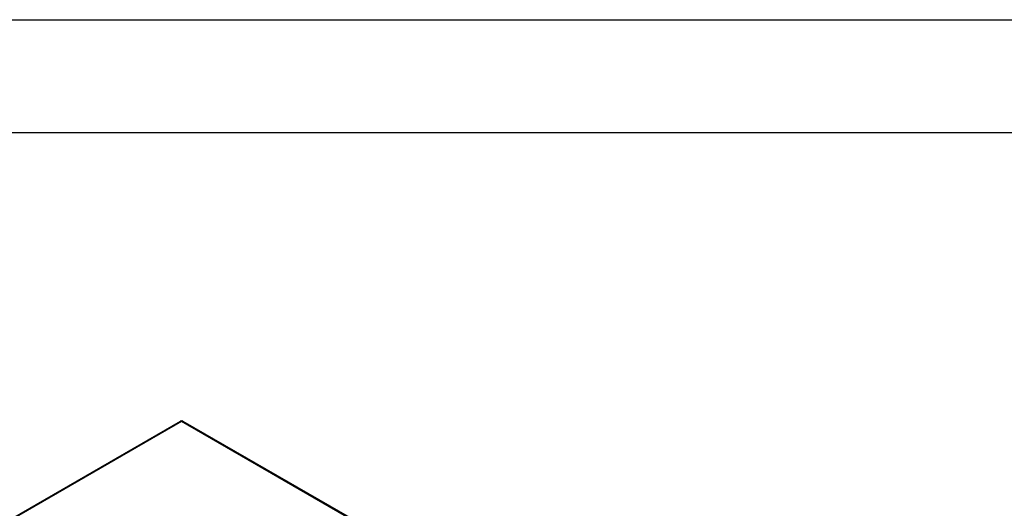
# Model space of a CAD drawing. Extents: x 18935 to 20126, y 1469 to 2344.
# Tile 11 of 12: x 19871 to 19976, y 2292 to 2344. Entities that reach past the tile are written whole.
import ezdxf

# ---------------------------------------------------------------- set-up
doc = ezdxf.new("R2010")
doc.units = 0
doc.header["$LTSCALE"] = 25.4
doc.layers.get('0').update_dxf_attribs({"linetype": 'CONTINUOUS'})

# ---------------------------------------------------------------- blocks, each defined once
blk = doc.blocks.new('ata-Border-A0-002')
at = {"color": 253, "ltscale": 0.5}
blk.add_line((0, 841), (1189, 841), dxfattribs=at)
blk.add_line((10, 829), (1179, 829))

msp = doc.modelspace()

# ---------------------------------------------------------------- linework, layer by layer
for p, q in [((19851.5456952, 2280.665312), (19887.9616944, 2301.6900989)), ((19851.6706952, 2280.6529298), (19888.0866944, 2301.6777167)), ((19888.0866944, 2301.6777167), (19907.0018008, 2290.757075)), ((19888.2116944, 2301.6900989), (19907.1268008, 2290.7694572))]:
    msp.add_line(p, q)
msp.add_arc((19888.0866944, 2301.4735926), 0.25, 60, 120)
for major_axis, start_param, end_param in [((-0.125, 0.2165064), 5.4977871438, 6.2831853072), ((0.125, 0.2165064), 0, 0.7853981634)]:
    msp.add_ellipse((19888.0866944, 2301.4735926), major_axis=major_axis, ratio=0.5773502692, start_param=start_param, end_param=end_param)

# ---------------------------------------------------------------- block references
msp.add_blockref('ata-Border-A0-002', (18934.5490905, 1503.4318619))

doc.saveas('drawing.dxf')
